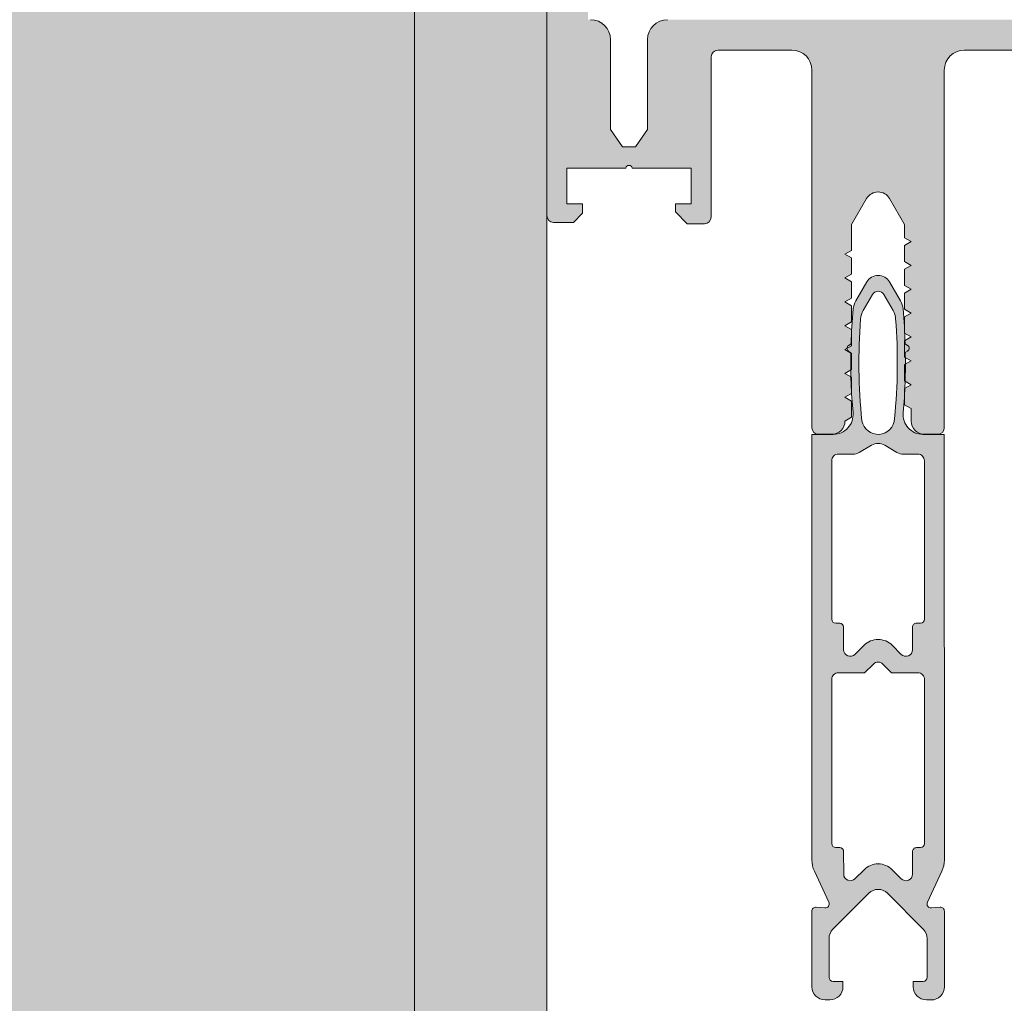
# Model space of a CAD drawing. Header units: millimetres. Extents: x -440702 to -371925, y -30726 to 14201.
# Tile 3 of 256: x -435715 to -435640, y -20059 to -19985. Entities that reach past the tile are written whole.
import ezdxf

# ---------------------------------------------------------------- set-up
doc = ezdxf.new("R2010")
doc.units = ezdxf.units.MM
doc.header["$MEASUREMENT"] = 0
for name, color, linetype, lineweight in [('New_A-13-UKS_Pen_No__250', 7, 'Continuous', 13), ('New_A-13-UKS_Pen_No__7', 7, 'Continuous', 15), ('New_A-WALL.IFC Model_Pen_No__1', 7, 'Continuous', 13), ('New_C-TOPO.IFC Model_Pen_No__1', 7, 'Continuous', 13), ('New_SEINAD_Pen_No__7', 7, 'Continuous', 15)]:
    doc.layers.add(name, color=color, linetype=linetype, lineweight=lineweight)
doc.layers.add('New_A-WALL.IFC Model', color=7, linetype='Continuous')
doc.layers.add('New_C-TOPO.IFC Model', color=7, linetype='Continuous')
doc.layers.add('New_A-WALL.IFC Model_Pen_No__160', color=7, linetype='Continuous', lineweight=0, true_color=0xe8e8e8)

# ---------------------------------------------------------------- blocks, each defined once
blk = doc.blocks.new('Morph_2_1')
at = {"layer": 'New_C-TOPO.IFC Model_Pen_No__1', "color": 7, "linetype": 'Continuous', "lineweight": 13, "flags": 128}
blk.add_lwpolyline([(-435674.845, -20135.905), (-435674.845, -19885.905)], dxfattribs=at)
blk = doc.blocks.new('Wall_48_1', base_point=(-435869.845, -18657.584))
at = {"layer": 'New_A-WALL.IFC Model_Pen_No__160', "linetype": 'Continuous', "lineweight": 0, "true_color": 0x747474}
for points in [[(-436054.845, -18887.584), (-436054.845, -20135.905), (-435684.845, -20135.905), (-435684.845, -18887.584)], [(-435684.845, -18887.584), (-435684.845, -20135.905), (-435674.845, -20135.905), (-435674.845, -18887.584)]]:
    blk.add_hatch(color=8, dxfattribs=at).paths.add_polyline_path(points)
at = {"layer": 'New_A-WALL.IFC Model_Pen_No__1', "color": 7, "linetype": 'Continuous', "lineweight": 13}
blk.add_line((-435684.845, -18887.584), (-435684.845, -20135.905), dxfattribs=at)
at = {"layer": 'New_A-WALL.IFC Model_Pen_No__1', "color": 7, "linetype": 'Continuous', "lineweight": 13, "flags": 128}
blk.add_lwpolyline([(-435674.845, -20135.905), (-435674.845, -18887.584)], dxfattribs=at)

msp = doc.modelspace()

# ---------------------------------------------------------------- hatches: boundary and pattern name
at = {"layer": 'New_A-13-UKS_Pen_No__250', "linetype": 'Continuous', "lineweight": 13}
h = msp.add_hatch(color=7, dxfattribs=at)
h.paths.add_polyline_path([(-435674.822, -19826.145), (-435674.845, -19826.405), (-435674.845, -19999.405), (-435674.837, -19999.492), (-435674.815, -19999.576), (-435674.778, -19999.655), (-435674.728, -19999.727), (-435674.666, -19999.788), (-435674.595, -19999.838), (-435674.516, -19999.875), (-435674.432, -19999.898), (-435674.345, -19999.905), (-435672.845, -19999.905), (-435672.145, -19999.205), (-435672.145, -19998.505), (-435673.345, -19998.505), (-435673.345, -19995.805), (-435668.89, -19995.805), (-435668.885, -19995.784), (-435668.878, -19995.764), (-435668.869, -19995.745), (-435668.859, -19995.726), (-435668.847, -19995.708), (-435668.834, -19995.691), (-435668.819, -19995.676), (-435668.803, -19995.662), (-435668.786, -19995.649), (-435668.768, -19995.637), (-435668.749, -19995.628), (-435668.729, -19995.62), (-435668.709, -19995.613), (-435668.688, -19995.609), (-435668.666, -19995.606), (-435668.645, -19995.605), (-435668.624, -19995.606), (-435668.602, -19995.609), (-435668.582, -19995.613), (-435668.561, -19995.62), (-435668.541, -19995.628), (-435668.522, -19995.637), (-435668.504, -19995.649), (-435668.487, -19995.662), (-435668.471, -19995.676), (-435668.456, -19995.691), (-435668.443, -19995.708), (-435668.431, -19995.726), (-435668.421, -19995.745), (-435668.412, -19995.764), (-435668.405, -19995.784), (-435668.4, -19995.805), (-435663.945, -19995.805), (-435663.945, -19998.505), (-435665.145, -19998.505), (-435665.145, -19999.105), (-435664.245, -20000.005), (-435662.945, -20000.005), (-435662.867, -19999.999), (-435662.791, -19999.981), (-435662.718, -19999.951), (-435662.651, -19999.91), (-435662.591, -19999.859), (-435662.541, -19999.799), (-435662.5, -19999.732), (-435662.47, -19999.66), (-435662.451, -19999.583), (-435662.445, -19999.505), (-435662.445, -19987.405), (-435662.444, -19987.381), (-435662.443, -19987.356), (-435662.44, -19987.332), (-435662.435, -19987.308), (-435662.43, -19987.284), (-435662.424, -19987.26), (-435662.416, -19987.237), (-435662.407, -19987.214), (-435662.397, -19987.191), (-435662.386, -19987.17), (-435662.374, -19987.148), (-435662.361, -19987.127), (-435662.347, -19987.107), (-435662.332, -19987.088), (-435662.316, -19987.069), (-435662.299, -19987.052), (-435662.281, -19987.035), (-435662.262, -19987.019), (-435662.243, -19987.004), (-435662.223, -19986.99), (-435662.202, -19986.976), (-435662.181, -19986.964), (-435662.159, -19986.953), (-435662.136, -19986.943), (-435662.113, -19986.934), (-435662.09, -19986.927), (-435662.067, -19986.92), (-435662.043, -19986.915), (-435662.018, -19986.911), (-435661.994, -19986.908), (-435661.97, -19986.906), (-435661.945, -19986.905), (-435656.345, -19986.905), (-435656.271, -19986.907), (-435656.198, -19986.912), (-435656.125, -19986.921), (-435656.052, -19986.934), (-435655.981, -19986.95), (-435655.91, -19986.97), (-435655.84, -19986.993), (-435655.771, -19987.019), (-435655.704, -19987.049), (-435655.638, -19987.082), (-435655.574, -19987.119), (-435655.512, -19987.158), (-435655.451, -19987.2), (-435655.393, -19987.246), (-435655.338, -19987.294), (-435655.284, -19987.345), (-435655.234, -19987.398), (-435655.186, -19987.454), (-435655.14, -19987.512), (-435655.098, -19987.572), (-435655.058, -19987.634), (-435655.022, -19987.698), (-435654.989, -19987.764), (-435654.959, -19987.831), (-435654.933, -19987.9), (-435654.91, -19987.97), (-435654.89, -19988.041), (-435654.874, -19988.113), (-435654.861, -19988.185), (-435654.852, -19988.258), (-435654.847, -19988.332), (-435654.845, -19988.405), (-435654.845, -20015.405), (-435654.839, -20015.483), (-435654.821, -20015.56), (-435654.791, -20015.632), (-435654.75, -20015.699), (-435654.699, -20015.759), (-435654.639, -20015.81), (-435654.572, -20015.851), (-435654.5, -20015.881), (-435654.423, -20015.899), (-435654.345, -20015.905), (-435653.345, -20015.905), (-435653.189, -20015.893), (-435653.036, -20015.856), (-435652.891, -20015.796), (-435652.757, -20015.714), (-435652.638, -20015.612), (-435652.536, -20015.493), (-435652.454, -20015.359), (-435652.394, -20015.214), (-435652.357, -20015.062), (-435652.345, -20014.905), (-435651.845, -20014.617), (-435651.845, -20013.394), (-435652.345, -20013.105), (-435651.845, -20012.817), (-435651.845, -20011.594), (-435652.345, -20011.305), (-435651.845, -20011.017), (-435651.845, -20009.794), (-435652.345, -20009.505), (-435651.845, -20009.217), (-435651.845, -20007.994), (-435652.345, -20007.705), (-435651.845, -20007.417), (-435651.845, -20006.194), (-435652.345, -20005.905), (-435651.845, -20005.617), (-435651.845, -20004.394), (-435652.345, -20004.105), (-435651.845, -20003.817), (-435651.845, -20002.594), (-435652.345, -20002.305), (-435651.845, -20002.017), (-435651.845, -20000.069), (-435650.711, -19998.105), (-435650.677, -19998.05), (-435650.638, -19997.996), (-435650.597, -19997.946), (-435650.552, -19997.898), (-435650.504, -19997.853), (-435650.454, -19997.812), (-435650.401, -19997.774), (-435650.345, -19997.739), (-435650.287, -19997.708), (-435650.228, -19997.681), (-435650.166, -19997.658), (-435650.104, -19997.639), (-435650.04, -19997.624), (-435649.976, -19997.614), (-435649.91, -19997.607), (-435649.845, -19997.605), (-435649.78, -19997.607), (-435649.715, -19997.614), (-435649.65, -19997.624), (-435649.586, -19997.639), (-435649.524, -19997.658), (-435649.462, -19997.681), (-435649.403, -19997.708), (-435649.345, -19997.739), (-435649.289, -19997.774), (-435649.236, -19997.812), (-435649.186, -19997.853), (-435649.138, -19997.898), (-435649.093, -19997.946), (-435649.052, -19997.996), (-435649.014, -19998.05), (-435648.979, -19998.105), (-435647.845, -20000.069), (-435647.845, -20001.069), (-435647.345, -20001.358), (-435647.845, -20001.647), (-435647.845, -20002.869), (-435647.345, -20003.158), (-435647.845, -20003.447), (-435647.845, -20004.669), (-435647.345, -20004.958), (-435647.845, -20005.247), (-435647.845, -20006.469), (-435647.345, -20006.758), (-435647.845, -20007.047), (-435647.845, -20008.269), (-435647.345, -20008.558), (-435647.845, -20008.847), (-435647.845, -20010.069), (-435647.345, -20010.358), (-435647.845, -20010.647), (-435647.845, -20011.869), (-435647.345, -20012.158), (-435647.845, -20012.447), (-435647.845, -20013.669), (-435647.345, -20013.958), (-435647.345, -20014.905), (-435647.33, -20015.079), (-435647.285, -20015.247), (-435647.211, -20015.405), (-435647.111, -20015.548), (-435646.988, -20015.671), (-435646.845, -20015.771), (-435646.687, -20015.845), (-435646.519, -20015.89), (-435646.345, -20015.905), (-435645.345, -20015.905), (-435645.267, -20015.899), (-435645.191, -20015.881), (-435645.118, -20015.851), (-435645.051, -20015.81), (-435644.991, -20015.759), (-435644.941, -20015.699), (-435644.9, -20015.632), (-435644.87, -20015.56), (-435644.851, -20015.483), (-435644.845, -20015.405), (-435644.845, -19988.405), (-435644.843, -19988.332), (-435644.838, -19988.258), (-435644.829, -19988.185), (-435644.816, -19988.113), (-435644.8, -19988.041), (-435644.78, -19987.97), (-435644.757, -19987.9), (-435644.731, -19987.831), (-435644.701, -19987.764), (-435644.668, -19987.698), (-435644.632, -19987.634), (-435644.592, -19987.572), (-435644.55, -19987.512), (-435644.505, -19987.454), (-435644.456, -19987.398), (-435644.406, -19987.345), (-435644.352, -19987.294), (-435644.297, -19987.246), (-435644.239, -19987.2), (-435644.178, -19987.158), (-435644.116, -19987.119), (-435644.052, -19987.082), (-435643.986, -19987.049), (-435643.919, -19987.019), (-435643.85, -19986.993), (-435643.78, -19986.97), (-435643.71, -19986.95), (-435643.638, -19986.934), (-435643.565, -19986.921), (-435643.492, -19986.912), (-435643.419, -19986.907), (-435643.345, -19986.905), (-435637.745, -19986.905), (-435637.72, -19986.906), (-435637.696, -19986.908), (-435637.672, -19986.911), (-435637.647, -19986.915), (-435637.624, -19986.92), (-435637.6, -19986.927), (-435637.577, -19986.934), (-435637.554, -19986.943), (-435637.531, -19986.953), (-435637.509, -19986.964), (-435637.488, -19986.976), (-435637.467, -19986.99), (-435637.447, -19987.004), (-435637.428, -19987.019), (-435637.409, -19987.035), (-435637.391, -19987.052), (-435637.375, -19987.069), (-435637.359, -19987.088), (-435637.343, -19987.107), (-435637.329, -19987.127), (-435637.316, -19987.148), (-435637.304, -19987.17), (-435637.293, -19987.191), (-435637.283, -19987.214), (-435637.274, -19987.237), (-435637.267, -19987.26), (-435637.26, -19987.284), (-435637.255, -19987.308), (-435637.25, -19987.332), (-435637.247, -19987.356), (-435637.246, -19987.381), (-435637.245, -19987.405), (-435637.245, -19999.505), (-435637.237, -19999.592), (-435637.215, -19999.676), (-435637.178, -19999.755), (-435637.128, -19999.827), (-435637.066, -19999.888), (-435636.995, -19999.938), (-435636.916, -19999.975), (-435636.832, -19999.998), (-435636.745, -20000.005), (-435635.445, -20000.005), (-435634.545, -19999.105), (-435634.545, -19998.505), (-435635.745, -19998.505), (-435635.745, -19995.805), (-435631.29, -19995.805), (-435631.285, -19995.784), (-435631.278, -19995.764), (-435631.269, -19995.745), (-435631.259, -19995.726), (-435631.247, -19995.708), (-435631.234, -19995.691), (-435631.219, -19995.676), (-435631.203, -19995.662), (-435631.186, -19995.649), (-435631.168, -19995.637), (-435631.149, -19995.628), (-435631.129, -19995.62), (-435631.109, -19995.613), (-435631.088, -19995.609), (-435631.066, -19995.606), (-435631.045, -19995.605), (-435631.024, -19995.606), (-435631.002, -19995.609), (-435630.982, -19995.613), (-435630.961, -19995.62), (-435630.941, -19995.628), (-435630.922, -19995.637), (-435630.904, -19995.649), (-435630.887, -19995.662), (-435630.871, -19995.676), (-435630.856, -19995.691), (-435630.843, -19995.708), (-435630.831, -19995.726), (-435630.821, -19995.745), (-435630.812, -19995.764), (-435630.805, -19995.784), (-435630.8, -19995.805), (-435626.345, -19995.805), (-435626.345, -19998.505), (-435627.545, -19998.505), (-435627.545, -19999.205), (-435626.845, -19999.905), (-435625.345, -19999.905), (-435625.258, -19999.898), (-435625.174, -19999.875), (-435625.095, -19999.838), (-435625.024, -19999.788), (-435624.962, -19999.727), (-435624.912, -19999.655), (-435624.875, -19999.576), (-435624.853, -19999.492), (-435624.845, -19999.405), (-435624.845, -19826.405), (-435624.864, -19826.171), (-435624.918, -19825.942), (-435625.009, -19825.724), (-435625.132, -19825.524), (-435625.284, -19825.345), (-435625.463, -19825.192), (-435625.664, -19825.069), (-435625.882, -19824.979), (-435626.11, -19824.924), (-435626.345, -19824.905), (-435673.345, -19824.905), (-435673.606, -19824.928), (-435673.858, -19824.996), (-435674.095, -19825.106), (-435674.309, -19825.256), (-435674.494, -19825.441), (-435674.644, -19825.655), (-435674.755, -19825.892)])
h.paths.add_polyline_path([(-435671.545, -19984.605), (-435671.745, -19984.605), (-435671.745, -19830.405), (-435627.945, -19830.405), (-435627.945, -19984.605), (-435628.145, -19984.605), (-435628.38, -19984.624), (-435628.609, -19984.679), (-435628.826, -19984.769), (-435629.027, -19984.892), (-435629.206, -19985.045), (-435629.359, -19985.224), (-435629.482, -19985.424), (-435629.572, -19985.642), (-435629.627, -19985.871), (-435629.645, -19986.105), (-435629.645, -19992.905), (-435630.555, -19994.205), (-435631.535, -19994.205), (-435632.445, -19992.905), (-435632.445, -19986.105), (-435632.464, -19985.871), (-435632.518, -19985.642), (-435632.609, -19985.424), (-435632.732, -19985.224), (-435632.884, -19985.045), (-435633.063, -19984.892), (-435633.264, -19984.769), (-435633.482, -19984.679), (-435633.71, -19984.624), (-435633.945, -19984.605), (-435665.745, -19984.605), (-435666.006, -19984.628), (-435666.258, -19984.696), (-435666.495, -19984.806), (-435666.709, -19984.956), (-435666.894, -19985.141), (-435667.044, -19985.355), (-435667.155, -19985.592), (-435667.222, -19985.845), (-435667.245, -19986.105), (-435667.245, -19992.905), (-435668.155, -19994.205), (-435669.135, -19994.205), (-435670.045, -19992.905), (-435670.045, -19986.105), (-435670.064, -19985.871), (-435670.118, -19985.642), (-435670.209, -19985.424), (-435670.332, -19985.224), (-435670.484, -19985.045), (-435670.663, -19984.892), (-435670.864, -19984.769), (-435671.082, -19984.679), (-435671.31, -19984.624)], flags=0)
h = msp.add_hatch(color=7, dxfattribs=at)
h.paths.add_polyline_path([(-435654.844, -20051.902), (-435654.846, -20057.603, 0.412836), (-435653.845, -20058.603), (-435653.496, -20058.603, 0.414214), (-435652.496, -20057.603), (-435652.496, -20057.203), (-435653.245, -20057.203), (-435653.26, -20057.202), (-435653.274, -20057.201), (-435653.289, -20057.199), (-435653.304, -20057.197), (-435653.318, -20057.194), (-435653.332, -20057.19), (-435653.346, -20057.185), (-435653.36, -20057.18), (-435653.373, -20057.174), (-435653.386, -20057.167), (-435653.399, -20057.16), (-435653.412, -20057.152), (-435653.424, -20057.144), (-435653.435, -20057.135), (-435653.446, -20057.125), (-435653.457, -20057.115), (-435653.467, -20057.104), (-435653.477, -20057.093), (-435653.486, -20057.081), (-435653.494, -20057.069), (-435653.502, -20057.057), (-435653.51, -20057.044), (-435653.516, -20057.031), (-435653.522, -20057.017), (-435653.527, -20057.004), (-435653.532, -20056.99), (-435653.536, -20056.976), (-435653.539, -20056.961), (-435653.542, -20056.947), (-435653.544, -20056.932), (-435653.545, -20056.917), (-435653.545, -20056.903), (-435653.545, -20053.935), (-435653.542, -20053.886), (-435653.537, -20053.837), (-435653.53, -20053.789), (-435653.521, -20053.741), (-435653.509, -20053.693), (-435653.502, -20053.67), (-435653.495, -20053.646), (-435653.487, -20053.623), (-435653.478, -20053.6), (-435653.469, -20053.577), (-435653.459, -20053.555), (-435653.449, -20053.532), (-435653.438, -20053.51), (-435653.427, -20053.488), (-435653.415, -20053.467), (-435653.403, -20053.446), (-435653.39, -20053.425), (-435653.376, -20053.404), (-435653.363, -20053.384), (-435653.348, -20053.364), (-435653.333, -20053.345), (-435653.318, -20053.325), (-435653.302, -20053.307), (-435653.286, -20053.288), (-435653.269, -20053.27), (-435653.252, -20053.253), (-435650.55, -20050.551), (-435650.515, -20050.517), (-435650.478, -20050.485), (-435650.439, -20050.455), (-435650.399, -20050.427), (-435650.358, -20050.4), (-435650.315, -20050.376), (-435650.271, -20050.354), (-435650.226, -20050.334), (-435650.18, -20050.317), (-435650.134, -20050.301), (-435650.086, -20050.288), (-435650.038, -20050.277), (-435649.99, -20050.269), (-435649.941, -20050.263), (-435649.892, -20050.259), (-435649.843, -20050.258), (-435649.794, -20050.259), (-435649.745, -20050.263), (-435649.697, -20050.269), (-435649.648, -20050.277), (-435649.6, -20050.288), (-435649.553, -20050.301), (-435649.506, -20050.317), (-435649.461, -20050.334), (-435649.416, -20050.354), (-435649.372, -20050.376), (-435649.329, -20050.4), (-435649.288, -20050.427), (-435649.248, -20050.455), (-435649.209, -20050.485), (-435649.172, -20050.517), (-435649.136, -20050.551), (-435646.436, -20053.251), (-435646.419, -20053.269), (-435646.402, -20053.287), (-435646.386, -20053.305), (-435646.37, -20053.324), (-435646.355, -20053.343), (-435646.34, -20053.363), (-435646.325, -20053.383), (-435646.312, -20053.403), (-435646.298, -20053.424), (-435646.285, -20053.444), (-435646.273, -20053.466), (-435646.261, -20053.487), (-435646.25, -20053.509), (-435646.239, -20053.531), (-435646.229, -20053.553), (-435646.219, -20053.576), (-435646.21, -20053.599), (-435646.201, -20053.622), (-435646.193, -20053.645), (-435646.186, -20053.668), (-435646.179, -20053.692), (-435646.167, -20053.739), (-435646.158, -20053.788), (-435646.151, -20053.836), (-435646.146, -20053.885), (-435646.143, -20053.934), (-435646.143, -20056.903), (-435646.143, -20056.917), (-435646.144, -20056.932), (-435646.146, -20056.947), (-435646.149, -20056.961), (-435646.152, -20056.976), (-435646.156, -20056.99), (-435646.161, -20057.004), (-435646.166, -20057.017), (-435646.172, -20057.031), (-435646.178, -20057.044), (-435646.186, -20057.057), (-435646.194, -20057.069), (-435646.202, -20057.081), (-435646.211, -20057.093), (-435646.221, -20057.104), (-435646.231, -20057.115), (-435646.242, -20057.125), (-435646.253, -20057.135), (-435646.264, -20057.144), (-435646.276, -20057.152), (-435646.289, -20057.16), (-435646.302, -20057.167), (-435646.315, -20057.174), (-435646.328, -20057.18), (-435646.342, -20057.185), (-435646.356, -20057.19), (-435646.37, -20057.194), (-435646.384, -20057.197), (-435646.399, -20057.199), (-435646.414, -20057.201), (-435646.428, -20057.202), (-435646.443, -20057.203), (-435647.193, -20057.203), (-435647.193, -20057.603, 0.414214), (-435646.193, -20058.603), (-435645.843, -20058.603, 0.414241), (-435644.843, -20057.603), (-435644.842, -20051.902, 0.439898), (-435645.168, -20051.603), (-435645.824, -20051.66), (-435645.844, -20051.662), (-435645.864, -20051.661), (-435645.883, -20051.66), (-435645.903, -20051.657), (-435645.922, -20051.653), (-435645.941, -20051.648), (-435645.959, -20051.641), (-435645.977, -20051.633), (-435645.995, -20051.625), (-435646.012, -20051.615), (-435646.028, -20051.604), (-435646.043, -20051.591), (-435646.058, -20051.578), (-435646.072, -20051.564), (-435646.084, -20051.549), (-435646.096, -20051.534), (-435646.107, -20051.517), (-435646.117, -20051.5), (-435646.125, -20051.482), (-435646.132, -20051.464), (-435646.139, -20051.446), (-435646.143, -20051.427), (-435646.147, -20051.407), (-435646.149, -20051.388), (-435646.15, -20051.368), (-435646.15, -20051.349), (-435646.149, -20051.329), (-435646.146, -20051.31), (-435646.142, -20051.29), (-435646.137, -20051.271), (-435646.13, -20051.253), (-435646.122, -20051.235), (-435645.03, -20048.89, 0.109418), (-435644.843, -20048.046), (-435644.845, -20015.91), (-435646.457, -20015.91), (-435646.535, -20015.908), (-435646.613, -20015.902), (-435646.69, -20015.892), (-435646.767, -20015.878), (-435646.843, -20015.86), (-435646.918, -20015.838), (-435646.991, -20015.812), (-435647.063, -20015.782), (-435647.134, -20015.749), (-435647.203, -20015.712), (-435647.269, -20015.671), (-435647.334, -20015.627), (-435647.396, -20015.58), (-435647.455, -20015.529), (-435647.512, -20015.476), (-435647.566, -20015.42), (-435647.617, -20015.361), (-435647.665, -20015.299), (-435647.71, -20015.235), (-435647.751, -20015.169), (-435647.789, -20015.1), (-435647.823, -20015.03), (-435647.853, -20014.958), (-435647.88, -20014.885), (-435647.902, -20014.81), (-435647.921, -20014.735), (-435647.936, -20014.658), (-435647.947, -20014.581), (-435647.954, -20014.503), (-435647.957, -20014.425), (-435647.955, -20014.347), (-435647.95, -20014.269, 0.030024), (-435647.795, -20009.729), (-435647.618, -20009.627, 0.577482), (-435647.618, -20009.194), (-435647.806, -20009.085, 0.017215), (-435647.962, -20006.442, 0.108005), (-435648.156, -20005.832), (-435648.98, -20004.404, 0.572725), (-435650.706, -20004.404), (-435651.53, -20005.832, 0.108004), (-435651.724, -20006.442, 0.017215), (-435651.88, -20009.085), (-435652.068, -20009.194, 0.577482), (-435652.068, -20009.627), (-435651.891, -20009.729, 0.030024), (-435651.736, -20014.269), (-435651.731, -20014.347), (-435651.729, -20014.425), (-435651.732, -20014.503), (-435651.739, -20014.581), (-435651.75, -20014.658), (-435651.765, -20014.735), (-435651.784, -20014.81), (-435651.806, -20014.885), (-435651.833, -20014.958), (-435651.863, -20015.03), (-435651.898, -20015.1), (-435651.935, -20015.169), (-435651.976, -20015.235), (-435652.021, -20015.299), (-435652.069, -20015.361), (-435652.12, -20015.42), (-435652.174, -20015.476), (-435652.231, -20015.529), (-435652.29, -20015.58), (-435652.352, -20015.627), (-435652.417, -20015.671), (-435652.484, -20015.712), (-435652.552, -20015.749), (-435652.623, -20015.782), (-435652.695, -20015.812), (-435652.769, -20015.838), (-435652.844, -20015.86), (-435652.919, -20015.878), (-435652.996, -20015.892), (-435653.074, -20015.902), (-435653.151, -20015.908), (-435653.229, -20015.91), (-435654.844, -20015.91), (-435654.844, -20048.046, 0.109521), (-435654.657, -20048.891), (-435653.564, -20051.235), (-435653.556, -20051.253), (-435653.55, -20051.271), (-435653.545, -20051.29), (-435653.541, -20051.309), (-435653.538, -20051.329), (-435653.536, -20051.349), (-435653.536, -20051.368), (-435653.537, -20051.388), (-435653.539, -20051.407), (-435653.543, -20051.427), (-435653.548, -20051.446), (-435653.554, -20051.464), (-435653.561, -20051.482), (-435653.57, -20051.5), (-435653.58, -20051.517), (-435653.59, -20051.534), (-435653.602, -20051.549), (-435653.615, -20051.564), (-435653.629, -20051.578), (-435653.643, -20051.591), (-435653.659, -20051.604), (-435653.675, -20051.615), (-435653.692, -20051.625), (-435653.709, -20051.633), (-435653.727, -20051.641), (-435653.746, -20051.648), (-435653.765, -20051.653), (-435653.784, -20051.657), (-435653.803, -20051.66), (-435653.823, -20051.661), (-435653.843, -20051.662), (-435653.862, -20051.66), (-435654.518, -20051.603, 0.440074)])
h.paths.add_polyline_path([(-435653.346, -20017.902), (-435653.345, -20017.878), (-435653.343, -20017.853), (-435653.34, -20017.829), (-435653.336, -20017.805), (-435653.331, -20017.781), (-435653.324, -20017.757), (-435653.316, -20017.734), (-435653.308, -20017.711), (-435653.298, -20017.689), (-435653.287, -20017.667), (-435653.275, -20017.645), (-435653.261, -20017.624), (-435653.247, -20017.604), (-435653.232, -20017.585), (-435653.216, -20017.566), (-435653.199, -20017.549), (-435653.181, -20017.532), (-435653.163, -20017.516), (-435653.144, -20017.501), (-435653.123, -20017.487), (-435653.103, -20017.473), (-435653.081, -20017.461), (-435653.059, -20017.45), (-435653.037, -20017.44), (-435653.014, -20017.431), (-435652.991, -20017.424), (-435652.967, -20017.417), (-435652.943, -20017.412), (-435652.919, -20017.408), (-435652.895, -20017.405), (-435652.87, -20017.403), (-435652.846, -20017.402), (-435651.768, -20017.402, 0.131647), (-435651.268, -20017.268), (-435650.345, -20016.736), (-435650.317, -20016.72), (-435650.288, -20016.705), (-435650.258, -20016.691), (-435650.228, -20016.678), (-435650.198, -20016.666), (-435650.167, -20016.655), (-435650.136, -20016.645), (-435650.104, -20016.636), (-435650.072, -20016.628), (-435650.041, -20016.621), (-435650.008, -20016.616), (-435649.976, -20016.611), (-435649.944, -20016.607), (-435649.911, -20016.604), (-435649.878, -20016.603), (-435649.846, -20016.602), (-435649.813, -20016.603), (-435649.78, -20016.604), (-435649.748, -20016.607), (-435649.715, -20016.611), (-435649.683, -20016.616), (-435649.651, -20016.621), (-435649.619, -20016.628), (-435649.587, -20016.636), (-435649.556, -20016.645), (-435649.524, -20016.655), (-435649.494, -20016.666), (-435649.463, -20016.678), (-435649.433, -20016.691), (-435649.404, -20016.705), (-435649.374, -20016.72), (-435649.346, -20016.736), (-435648.424, -20017.268, 0.131655), (-435647.924, -20017.402), (-435646.846, -20017.402), (-435646.821, -20017.403), (-435646.797, -20017.405), (-435646.772, -20017.408), (-435646.748, -20017.412), (-435646.724, -20017.417), (-435646.701, -20017.424), (-435646.677, -20017.432), (-435646.654, -20017.44), (-435646.632, -20017.45), (-435646.61, -20017.461), (-435646.589, -20017.473), (-435646.568, -20017.487), (-435646.548, -20017.501), (-435646.528, -20017.516), (-435646.51, -20017.532), (-435646.492, -20017.549), (-435646.475, -20017.567), (-435646.459, -20017.585), (-435646.444, -20017.604), (-435646.43, -20017.625), (-435646.417, -20017.645), (-435646.405, -20017.667), (-435646.394, -20017.689), (-435646.384, -20017.711), (-435646.375, -20017.734), (-435646.367, -20017.757), (-435646.361, -20017.781), (-435646.355, -20017.805), (-435646.351, -20017.829), (-435646.348, -20017.853), (-435646.346, -20017.878), (-435646.346, -20017.902), (-435646.346, -20029.865), (-435646.346, -20029.879), (-435646.347, -20029.894), (-435646.349, -20029.909), (-435646.351, -20029.923), (-435646.355, -20029.938), (-435646.359, -20029.952), (-435646.363, -20029.966), (-435646.369, -20029.98), (-435646.375, -20029.993), (-435646.381, -20030.006), (-435646.388, -20030.019), (-435646.396, -20030.031), (-435646.405, -20030.043), (-435646.414, -20030.055), (-435646.423, -20030.066), (-435646.434, -20030.077), (-435646.444, -20030.087), (-435646.455, -20030.097), (-435646.467, -20030.106), (-435646.479, -20030.114), (-435646.491, -20030.122), (-435646.504, -20030.129), (-435646.517, -20030.136), (-435646.531, -20030.142), (-435646.545, -20030.147), (-435646.559, -20030.152), (-435646.573, -20030.156), (-435646.587, -20030.159), (-435646.602, -20030.161), (-435646.616, -20030.163), (-435646.631, -20030.164), (-435646.646, -20030.165), (-435646.945, -20030.165, 0.414256), (-435647.245, -20030.465), (-435647.245, -20032.165), (-435647.246, -20032.202), (-435647.25, -20032.238), (-435647.257, -20032.274), (-435647.266, -20032.31), (-435647.278, -20032.345), (-435647.293, -20032.378), (-435647.31, -20032.411), (-435647.329, -20032.443), (-435647.35, -20032.472), (-435647.374, -20032.501), (-435647.4, -20032.527), (-435647.427, -20032.551), (-435647.457, -20032.574), (-435647.487, -20032.594), (-435647.52, -20032.611), (-435647.553, -20032.627), (-435647.588, -20032.639), (-435647.623, -20032.65), (-435647.659, -20032.657), (-435647.696, -20032.662), (-435647.732, -20032.665), (-435647.769, -20032.664), (-435647.806, -20032.661), (-435647.842, -20032.655), (-435647.878, -20032.647), (-435647.913, -20032.636), (-435647.947, -20032.622), (-435647.98, -20032.606), (-435648.012, -20032.587), (-435648.042, -20032.566), (-435648.071, -20032.543), (-435648.098, -20032.518), (-435648.784, -20031.833, 0.414495), (-435650.905, -20031.833), (-435651.591, -20032.518), (-435651.618, -20032.543), (-435651.647, -20032.566), (-435651.677, -20032.587), (-435651.709, -20032.606), (-435651.742, -20032.622), (-435651.776, -20032.635), (-435651.811, -20032.647), (-435651.847, -20032.655), (-435651.883, -20032.661), (-435651.92, -20032.664), (-435651.957, -20032.665), (-435651.993, -20032.662), (-435652.03, -20032.657), (-435652.066, -20032.65), (-435652.101, -20032.639), (-435652.136, -20032.627), (-435652.169, -20032.611), (-435652.202, -20032.594), (-435652.232, -20032.574), (-435652.262, -20032.551), (-435652.289, -20032.527), (-435652.315, -20032.5), (-435652.339, -20032.472), (-435652.36, -20032.443), (-435652.38, -20032.411), (-435652.396, -20032.378), (-435652.411, -20032.345), (-435652.423, -20032.31), (-435652.432, -20032.274), (-435652.439, -20032.238), (-435652.443, -20032.202), (-435652.445, -20032.165), (-435652.445, -20030.465, 0.414171), (-435652.745, -20030.165), (-435653.046, -20030.165), (-435653.06, -20030.164), (-435653.075, -20030.163), (-435653.09, -20030.161), (-435653.104, -20030.159), (-435653.118, -20030.156), (-435653.133, -20030.152), (-435653.147, -20030.147), (-435653.16, -20030.142), (-435653.174, -20030.136), (-435653.187, -20030.129), (-435653.2, -20030.122), (-435653.212, -20030.114), (-435653.224, -20030.106), (-435653.236, -20030.097), (-435653.247, -20030.087), (-435653.258, -20030.077), (-435653.268, -20030.066), (-435653.277, -20030.055), (-435653.287, -20030.043), (-435653.295, -20030.031), (-435653.303, -20030.019), (-435653.31, -20030.006), (-435653.317, -20029.993), (-435653.323, -20029.98), (-435653.328, -20029.966), (-435653.333, -20029.952), (-435653.337, -20029.938), (-435653.34, -20029.923), (-435653.342, -20029.909), (-435653.344, -20029.894), (-435653.345, -20029.879), (-435653.346, -20029.865)], flags=0)
h.paths.add_polyline_path([(-435653.344, -20046.82), (-435653.344, -20046.805), (-435653.344, -20034.41), (-435653.344, -20034.386), (-435653.342, -20034.361), (-435653.339, -20034.337), (-435653.335, -20034.313), (-435653.33, -20034.289), (-435653.323, -20034.265), (-435653.315, -20034.242), (-435653.306, -20034.219), (-435653.297, -20034.197), (-435653.286, -20034.175), (-435653.273, -20034.153), (-435653.26, -20034.133), (-435653.246, -20034.113), (-435653.231, -20034.093), (-435653.215, -20034.075), (-435653.198, -20034.057), (-435653.18, -20034.04), (-435653.162, -20034.024), (-435653.142, -20034.009), (-435653.122, -20033.995), (-435653.102, -20033.982), (-435653.08, -20033.969), (-435653.058, -20033.958), (-435653.036, -20033.948), (-435653.013, -20033.94), (-435652.99, -20033.932), (-435652.966, -20033.925), (-435652.942, -20033.92), (-435652.918, -20033.916), (-435652.893, -20033.913), (-435652.869, -20033.911), (-435652.844, -20033.91), (-435650.86, -20033.91), (-435650.198, -20033.249), (-435650.18, -20033.232), (-435650.162, -20033.216), (-435650.142, -20033.201), (-435650.122, -20033.187), (-435650.102, -20033.174), (-435650.08, -20033.161), (-435650.058, -20033.15), (-435650.036, -20033.14), (-435650.013, -20033.132), (-435649.99, -20033.124), (-435649.966, -20033.117), (-435649.942, -20033.112), (-435649.918, -20033.108), (-435649.894, -20033.105), (-435649.869, -20033.103), (-435649.844, -20033.102), (-435649.82, -20033.103), (-435649.795, -20033.105), (-435649.771, -20033.108), (-435649.747, -20033.112), (-435649.723, -20033.117), (-435649.699, -20033.124), (-435649.676, -20033.132), (-435649.653, -20033.14), (-435649.631, -20033.15), (-435649.609, -20033.161), (-435649.587, -20033.174), (-435649.567, -20033.187), (-435649.547, -20033.201), (-435649.527, -20033.216), (-435649.509, -20033.232), (-435649.491, -20033.249), (-435648.829, -20033.91), (-435646.845, -20033.91), (-435646.82, -20033.911), (-435646.796, -20033.913), (-435646.771, -20033.916), (-435646.747, -20033.92), (-435646.723, -20033.925), (-435646.699, -20033.932), (-435646.676, -20033.94), (-435646.653, -20033.948), (-435646.631, -20033.958), (-435646.609, -20033.969), (-435646.587, -20033.982), (-435646.567, -20033.995), (-435646.547, -20034.009), (-435646.527, -20034.024), (-435646.509, -20034.04), (-435646.491, -20034.057), (-435646.474, -20034.075), (-435646.458, -20034.093), (-435646.443, -20034.113), (-435646.429, -20034.133), (-435646.416, -20034.153), (-435646.404, -20034.175), (-435646.393, -20034.197), (-435646.383, -20034.219), (-435646.374, -20034.242), (-435646.366, -20034.265), (-435646.36, -20034.289), (-435646.354, -20034.313), (-435646.35, -20034.337), (-435646.347, -20034.361), (-435646.345, -20034.386), (-435646.345, -20034.41), (-435646.345, -20046.805), (-435646.345, -20046.82), (-435646.346, -20046.835), (-435646.348, -20046.849), (-435646.35, -20046.864), (-435646.354, -20046.878), (-435646.358, -20046.892), (-435646.362, -20046.906), (-435646.367, -20046.92), (-435646.373, -20046.934), (-435646.38, -20046.947), (-435646.387, -20046.959), (-435646.395, -20046.972), (-435646.404, -20046.984), (-435646.413, -20046.996), (-435646.422, -20047.007), (-435646.432, -20047.017), (-435646.443, -20047.028), (-435646.454, -20047.037), (-435646.466, -20047.046), (-435646.478, -20047.055), (-435646.49, -20047.063), (-435646.503, -20047.07), (-435646.516, -20047.076), (-435646.53, -20047.082), (-435646.544, -20047.088), (-435646.558, -20047.092), (-435646.572, -20047.096), (-435646.586, -20047.099), (-435646.601, -20047.102), (-435646.615, -20047.104), (-435646.63, -20047.105), (-435646.645, -20047.105), (-435646.944, -20047.105, 0.414266), (-435647.244, -20047.405), (-435647.243, -20049.105), (-435647.245, -20049.142), (-435647.249, -20049.179), (-435647.256, -20049.215), (-435647.265, -20049.25), (-435647.277, -20049.285), (-435647.291, -20049.319), (-435647.308, -20049.352), (-435647.328, -20049.383), (-435647.349, -20049.413), (-435647.373, -20049.441), (-435647.399, -20049.467), (-435647.426, -20049.492), (-435647.455, -20049.514), (-435647.486, -20049.534), (-435647.519, -20049.552), (-435647.552, -20049.567), (-435647.587, -20049.58), (-435647.622, -20049.59), (-435647.658, -20049.598), (-435647.694, -20049.603), (-435647.731, -20049.605), (-435647.768, -20049.605), (-435647.805, -20049.601), (-435647.841, -20049.596), (-435647.877, -20049.587), (-435647.912, -20049.576), (-435647.946, -20049.562), (-435647.979, -20049.546), (-435648.011, -20049.528), (-435648.041, -20049.507), (-435648.07, -20049.484), (-435648.097, -20049.459), (-435648.783, -20048.773, 0.414564), (-435650.904, -20048.773), (-435651.59, -20049.459), (-435651.617, -20049.484), (-435651.645, -20049.507), (-435651.676, -20049.528), (-435651.708, -20049.546), (-435651.741, -20049.562), (-435651.775, -20049.576), (-435651.81, -20049.587), (-435651.846, -20049.596), (-435651.882, -20049.601), (-435651.919, -20049.605), (-435651.956, -20049.605), (-435651.992, -20049.603), (-435652.029, -20049.598), (-435652.065, -20049.59), (-435652.1, -20049.58), (-435652.135, -20049.567), (-435652.168, -20049.552), (-435652.2, -20049.534), (-435652.231, -20049.514), (-435652.261, -20049.492), (-435652.288, -20049.467), (-435652.314, -20049.441), (-435652.337, -20049.413), (-435652.359, -20049.383), (-435652.378, -20049.352), (-435652.395, -20049.319), (-435652.41, -20049.285), (-435652.422, -20049.25), (-435652.431, -20049.215), (-435652.438, -20049.179), (-435652.442, -20049.142), (-435652.443, -20049.105), (-435652.444, -20047.405, 0.414161), (-435652.744, -20047.105), (-435653.044, -20047.105), (-435653.059, -20047.105), (-435653.074, -20047.104), (-435653.089, -20047.102), (-435653.103, -20047.099), (-435653.117, -20047.096), (-435653.132, -20047.092), (-435653.146, -20047.088), (-435653.159, -20047.082), (-435653.173, -20047.076), (-435653.186, -20047.07), (-435653.199, -20047.063), (-435653.211, -20047.055), (-435653.223, -20047.046), (-435653.235, -20047.037), (-435653.246, -20047.028), (-435653.257, -20047.017), (-435653.267, -20047.007), (-435653.276, -20046.996), (-435653.285, -20046.984), (-435653.294, -20046.972), (-435653.302, -20046.959), (-435653.309, -20046.947), (-435653.316, -20046.934), (-435653.322, -20046.92), (-435653.327, -20046.906), (-435653.332, -20046.892), (-435653.335, -20046.878), (-435653.339, -20046.864), (-435653.341, -20046.849), (-435653.343, -20046.835)], flags=0)
h.paths.add_polyline_path([(-435651.293, -20010.564), (-435651.293, -20010.323), (-435651.291, -20010.082), (-435651.289, -20009.842), (-435651.284, -20009.601), (-435651.279, -20009.361), (-435651.272, -20009.12), (-435651.264, -20008.88), (-435651.254, -20008.639), (-435651.243, -20008.399), (-435651.231, -20008.159), (-435651.217, -20007.919), (-435651.202, -20007.678), (-435651.185, -20007.438), (-435651.168, -20007.199), (-435651.161, -20007.136), (-435651.153, -20007.074), (-435651.141, -20007.012), (-435651.127, -20006.951), (-435651.111, -20006.89), (-435651.092, -20006.83), (-435651.07, -20006.771), (-435651.055, -20006.732), (-435651.038, -20006.694), (-435651.02, -20006.656), (-435651.001, -20006.619), (-435650.981, -20006.582), (-435650.276, -20005.36), (-435650.259, -20005.332), (-435650.24, -20005.306), (-435650.219, -20005.28), (-435650.197, -20005.257), (-435650.173, -20005.234), (-435650.147, -20005.213), (-435650.121, -20005.194), (-435650.093, -20005.177), (-435650.064, -20005.162), (-435650.034, -20005.148), (-435650.004, -20005.137), (-435649.973, -20005.127), (-435649.941, -20005.12), (-435649.908, -20005.114), (-435649.876, -20005.111), (-435649.843, -20005.11), (-435649.81, -20005.111), (-435649.778, -20005.114), (-435649.746, -20005.12), (-435649.714, -20005.127), (-435649.682, -20005.137), (-435649.652, -20005.148), (-435649.622, -20005.162), (-435649.593, -20005.177), (-435649.565, -20005.194), (-435649.539, -20005.213), (-435649.513, -20005.234), (-435649.49, -20005.257), (-435649.467, -20005.28), (-435649.446, -20005.306), (-435649.427, -20005.332), (-435649.41, -20005.36), (-435648.705, -20006.582), (-435648.685, -20006.619), (-435648.666, -20006.656), (-435648.648, -20006.694), (-435648.631, -20006.732), (-435648.616, -20006.771), (-435648.601, -20006.81), (-435648.581, -20006.87), (-435648.564, -20006.93), (-435648.549, -20006.991), (-435648.537, -20007.053), (-435648.527, -20007.115), (-435648.52, -20007.178), (-435648.501, -20007.433), (-435648.485, -20007.667), (-435648.47, -20007.902), (-435648.457, -20008.137), (-435648.445, -20008.372), (-435648.434, -20008.607), (-435648.424, -20008.841), (-435648.416, -20009.076), (-435648.409, -20009.311), (-435648.403, -20009.546), (-435648.399, -20009.782), (-435648.395, -20010.017), (-435648.394, -20010.252), (-435648.393, -20010.487), (-435648.394, -20010.722), (-435648.396, -20010.957), (-435648.399, -20011.192), (-435648.404, -20011.427), (-435648.41, -20011.662), (-435648.417, -20011.897), (-435648.426, -20012.132), (-435648.436, -20012.367), (-435648.447, -20012.602), (-435648.459, -20012.837), (-435648.473, -20013.072), (-435648.488, -20013.306), (-435648.505, -20013.541), (-435648.522, -20013.775), (-435648.541, -20014.01), (-435648.562, -20014.244), (-435648.583, -20014.478), (-435648.606, -20014.712), (-435648.615, -20014.825), (-435648.634, -20014.937), (-435648.663, -20015.047), (-435648.702, -20015.154), (-435648.751, -20015.256), (-435648.809, -20015.354), (-435648.876, -20015.446), (-435648.951, -20015.531), (-435649.033, -20015.609), (-435649.122, -20015.68), (-435649.217, -20015.742), (-435649.318, -20015.794), (-435649.423, -20015.838), (-435649.532, -20015.871), (-435649.643, -20015.895), (-435649.755, -20015.908), (-435649.869, -20015.911), (-435649.982, -20015.903), (-435650.095, -20015.885), (-435650.205, -20015.857), (-435650.312, -20015.819), (-435650.415, -20015.771), (-435650.513, -20015.714), (-435650.606, -20015.649), (-435650.692, -20015.575), (-435650.771, -20015.493), (-435650.842, -20015.404), (-435650.905, -20015.31), (-435650.959, -20015.21), (-435651.003, -20015.105), (-435651.038, -20014.997), (-435651.062, -20014.886), (-435651.087, -20014.647), (-435651.11, -20014.407), (-435651.131, -20014.168), (-435651.152, -20013.928), (-435651.171, -20013.688), (-435651.188, -20013.448), (-435651.204, -20013.208), (-435651.219, -20012.968), (-435651.233, -20012.728), (-435651.245, -20012.488), (-435651.256, -20012.247), (-435651.265, -20012.007), (-435651.273, -20011.766), (-435651.28, -20011.526), (-435651.285, -20011.285), (-435651.289, -20011.045), (-435651.292, -20010.804)], flags=0)

# ---------------------------------------------------------------- linework, layer by layer
at = {"layer": 'New_A-13-UKS_Pen_No__7', "color": 7, "linetype": 'Continuous', "lineweight": 15}
for p, q in [((-435674.845, -19999.405), (-435674.845, -19826.405)), ((-435670.045, -19986.105), (-435670.045, -19992.905)), ((-435667.245, -19992.905), (-435667.245, -19986.105)), ((-435656.345, -19986.905), (-435661.945, -19986.905)), ((-435637.745, -19986.905), (-435643.345, -19986.905)), ((-435662.445, -19987.405), (-435662.445, -19999.505)), ((-435654.845, -20015.405), (-435654.845, -19988.405)), ((-435644.845, -19988.405), (-435644.845, -20015.405)), ((-435670.045, -19992.905), (-435669.135, -19994.205)), ((-435668.155, -19994.205), (-435667.245, -19992.905)), ((-435669.135, -19994.205), (-435668.155, -19994.205)), ((-435668.89, -19995.805), (-435673.345, -19995.805)), ((-435673.345, -19995.805), (-435673.345, -19998.505)), ((-435663.945, -19995.805), (-435668.4, -19995.805)), ((-435663.945, -19998.505), (-435663.945, -19995.805)), ((-435650.711, -19998.105), (-435651.845, -20000.069)), ((-435647.845, -20000.069), (-435648.979, -19998.105)), ((-435673.345, -19998.505), (-435672.145, -19998.505)), ((-435672.145, -19998.505), (-435672.145, -19999.205)), ((-435665.145, -19999.105), (-435665.145, -19998.505)), ((-435665.145, -19998.505), (-435663.945, -19998.505)), ((-435664.245, -20000.005), (-435665.145, -19999.105)), ((-435672.145, -19999.205), (-435672.845, -19999.905)), ((-435672.845, -19999.905), (-435674.345, -19999.905)), ((-435662.945, -20000.005), (-435664.245, -20000.005)), ((-435651.845, -20000.069), (-435651.845, -20002.017)), ((-435647.845, -20001.069), (-435647.845, -20000.069)), ((-435647.345, -20001.358), (-435647.845, -20001.069)), ((-435651.845, -20002.017), (-435652.345, -20002.305)), ((-435647.845, -20001.647), (-435647.345, -20001.358)), ((-435647.845, -20002.869), (-435647.845, -20001.647)), ((-435652.345, -20002.305), (-435651.845, -20002.594)), ((-435651.845, -20002.594), (-435651.845, -20003.817)), ((-435647.345, -20003.158), (-435647.845, -20002.869)), ((-435647.845, -20003.447), (-435647.345, -20003.158)), ((-435647.845, -20004.669), (-435647.845, -20003.447)), ((-435651.845, -20003.817), (-435652.345, -20004.105)), ((-435652.345, -20004.105), (-435651.845, -20004.394)), ((-435651.845, -20004.394), (-435651.845, -20005.617)), ((-435651.53, -20005.832), (-435650.706, -20004.404)), ((-435648.98, -20004.404), (-435648.156, -20005.832)), ((-435647.345, -20004.958), (-435647.845, -20004.669)), ((-435647.845, -20005.247), (-435647.345, -20004.958)), ((-435651.845, -20005.617), (-435652.345, -20005.905)), ((-435650.276, -20005.36), (-435650.971, -20006.564)), ((-435648.715, -20006.564), (-435649.41, -20005.36)), ((-435647.845, -20006.469), (-435647.845, -20005.247)), ((-435652.345, -20005.905), (-435651.845, -20006.194)), ((-435651.845, -20006.194), (-435651.845, -20007.417)), ((-435647.345, -20006.758), (-435647.845, -20006.469)), ((-435647.845, -20007.047), (-435647.345, -20006.758)), ((-435647.845, -20008.269), (-435647.845, -20007.047)), ((-435651.845, -20007.417), (-435652.345, -20007.705)), ((-435652.345, -20007.705), (-435651.845, -20007.994)), ((-435651.845, -20007.994), (-435651.845, -20009.217)), ((-435647.345, -20008.558), (-435647.845, -20008.269)), ((-435647.845, -20008.847), (-435647.345, -20008.558)), ((-435651.845, -20009.217), (-435652.345, -20009.505)), ((-435652.345, -20009.505), (-435651.845, -20009.794)), ((-435652.068, -20009.194), (-435651.88, -20009.085)), ((-435647.845, -20010.069), (-435647.845, -20008.847)), ((-435647.806, -20009.085), (-435647.618, -20009.194)), ((-435651.891, -20009.729), (-435652.068, -20009.627)), ((-435651.845, -20009.794), (-435651.845, -20011.017)), ((-435647.345, -20010.358), (-435647.845, -20010.069)), ((-435647.618, -20009.627), (-435647.795, -20009.729)), ((-435647.845, -20010.647), (-435647.345, -20010.358)), ((-435647.845, -20011.869), (-435647.845, -20010.647)), ((-435651.845, -20011.017), (-435652.345, -20011.305)), ((-435652.345, -20011.305), (-435651.845, -20011.594)), ((-435651.845, -20011.594), (-435651.845, -20012.817)), ((-435647.345, -20012.158), (-435647.845, -20011.869)), ((-435647.845, -20012.447), (-435647.345, -20012.158)), ((-435647.845, -20013.669), (-435647.845, -20012.447)), ((-435651.845, -20012.817), (-435652.345, -20013.105)), ((-435652.345, -20013.105), (-435651.845, -20013.394)), ((-435651.845, -20013.394), (-435651.845, -20014.617)), ((-435647.345, -20013.958), (-435647.845, -20013.669)), ((-435647.345, -20014.905), (-435647.345, -20013.958)), ((-435651.845, -20014.617), (-435652.345, -20014.905)), ((-435654.844, -20048.046), (-435654.844, -20015.91)), ((-435654.844, -20015.91), (-435653.229, -20015.91)), ((-435653.345, -20015.905), (-435654.345, -20015.905)), ((-435646.457, -20015.91), (-435644.845, -20015.91)), ((-435645.345, -20015.905), (-435646.345, -20015.905)), ((-435644.845, -20015.91), (-435644.843, -20048.046)), ((-435650.345, -20016.736), (-435651.268, -20017.268)), ((-435648.424, -20017.268), (-435649.346, -20016.736)), ((-435651.768, -20017.402), (-435652.846, -20017.402)), ((-435646.846, -20017.402), (-435647.924, -20017.402)), ((-435653.346, -20017.902), (-435653.346, -20029.865)), ((-435646.346, -20029.865), (-435646.346, -20017.902)), ((-435653.046, -20030.165), (-435652.745, -20030.165)), ((-435646.945, -20030.165), (-435646.646, -20030.165)), ((-435652.445, -20030.465), (-435652.445, -20032.165)), ((-435647.245, -20032.165), (-435647.245, -20030.465)), ((-435651.591, -20032.518), (-435650.905, -20031.833)), ((-435648.784, -20031.833), (-435648.098, -20032.518)), ((-435650.198, -20033.249), (-435650.86, -20033.91)), ((-435648.829, -20033.91), (-435649.491, -20033.249)), ((-435650.86, -20033.91), (-435652.844, -20033.91)), ((-435646.845, -20033.91), (-435648.829, -20033.91)), ((-435653.344, -20034.41), (-435653.344, -20046.805)), ((-435646.345, -20046.805), (-435646.345, -20034.41)), ((-435653.044, -20047.105), (-435652.744, -20047.105)), ((-435652.444, -20047.405), (-435652.443, -20049.105)), ((-435647.243, -20049.105), (-435647.244, -20047.405)), ((-435646.944, -20047.105), (-435646.645, -20047.105)), ((-435653.564, -20051.235), (-435654.657, -20048.891)), ((-435651.59, -20049.459), (-435650.904, -20048.773)), ((-435648.783, -20048.773), (-435648.097, -20049.459)), ((-435645.03, -20048.89), (-435646.122, -20051.235)), ((-435650.55, -20050.551), (-435653.252, -20053.253)), ((-435646.436, -20053.251), (-435649.136, -20050.551)), ((-435654.518, -20051.603), (-435653.862, -20051.66)), ((-435645.824, -20051.66), (-435645.168, -20051.603)), ((-435654.846, -20057.603), (-435654.844, -20051.902)), ((-435644.842, -20051.902), (-435644.843, -20057.603)), ((-435653.545, -20053.96), (-435653.545, -20056.903)), ((-435646.143, -20056.903), (-435646.143, -20053.959)), ((-435653.245, -20057.203), (-435652.496, -20057.203)), ((-435652.496, -20057.203), (-435652.496, -20057.603)), ((-435647.193, -20057.603), (-435647.193, -20057.203)), ((-435647.193, -20057.203), (-435646.443, -20057.203)), ((-435653.496, -20058.603), (-435653.845, -20058.603)), ((-435645.843, -20058.603), (-435646.193, -20058.603))]:
    msp.add_line(p, q, dxfattribs=at)
for centre, radius, start, end in [((-435671.545, -19986.105), 1.5, 0, 90), ((-435665.745, -19986.105), 1.5, 90, 180), ((-435661.945, -19987.405), 0.5, 90, 180), ((-435656.345, -19988.405), 1.5, 0, 90), ((-435643.345, -19988.405), 1.5, 90, 180), ((-435668.645, -19995.855), 0.25, 11.53696, 168.46304), ((-435649.845, -19998.605), 1, 30, 150), ((-435674.345, -19999.405), 0.5, 180, 270), ((-435662.945, -19999.505), 0.5, 270, 0), ((-435649.843, -20004.91), 1, 30.39476, 149.59814), ((-435649.843, -20005.61), 0.5, 30.00527, 149.99473), ((-435613.435, -20010.022), 38.456, 174.65828, 178.60325), ((-435650.231, -20006.582), 1.5, 150.00126, 174.65828), ((-435649.455, -20006.582), 1.5, 5.34175, 29.99906), ((-435686.251, -20010.022), 38.456, 1.39681, 5.34175), ((-435608.794, -20010.463), 42.499, 175.59405, 185.97348), ((-435649.672, -20007.314), 1.5, 150.0006, 175.59405), ((-435650.014, -20007.314), 1.5, 4.40604, 30.00064), ((-435690.892, -20010.463), 42.499, 354.26273, 4.40604), ((-435651.943, -20009.41), 0.25, 119.99451, 240.01722), ((-435647.743, -20009.41), 0.25, 299.98278, 60.00549), ((-435614.042, -20010.708), 37.862, 178.51848, 185.39748), ((-435685.644, -20010.708), 37.862, 354.60252, 1.48152), ((-435653.229, -20014.41), 1.5, 270, 5.39748), ((-435649.843, -20014.674), 1.238, 189.89404, 358.223), ((-435646.457, -20014.41), 1.5, 174.60252, 270), ((-435654.345, -20015.405), 0.5, 180, 270), ((-435653.345, -20014.905), 1, 270, 0), ((-435646.345, -20014.905), 1, 180, 270), ((-435645.345, -20015.405), 0.5, 270, 0), ((-435649.846, -20017.604), 1.002, 60.08475, 119.91525), ((-435652.846, -20017.902), 0.5, 89.96295, 180.03705), ((-435651.768, -20016.402), 1, 270, 299.99881), ((-435647.924, -20016.402), 1, 239.99954, 270), ((-435646.846, -20017.902), 0.5, 359.97727, 90.02273), ((-435653.046, -20029.865), 0.3, 180, 270), ((-435652.745, -20030.465), 0.3, 0.00823, 90), ((-435646.945, -20030.465), 0.3, 90, 180.00823), ((-435646.646, -20029.865), 0.3, 270, 0), ((-435649.844, -20032.892), 1.499, 44.97246, 135.02754), ((-435651.944, -20032.165), 0.5, 180.01077, 314.99057), ((-435647.745, -20032.165), 0.5, 225.00085, 0.00361), ((-435649.844, -20033.602), 0.5, 44.9779, 135.0221), ((-435652.845, -20034.41), 0.5, 89.97794, 180.02206), ((-435646.844, -20034.41), 0.5, 359.96594, 90.03406), ((-435653.044, -20046.805), 0.3, 180, 270), ((-435652.744, -20047.405), 0.3, 0.01029, 90), ((-435646.944, -20047.405), 0.3, 90, 180.01029), ((-435646.645, -20046.805), 0.3, 270, 0), ((-435652.844, -20048.046), 2, 180, 205.00076), ((-435646.843, -20048.046), 2, 335.02498, 0.00229), ((-435649.843, -20049.832), 1.499, 44.9657, 135.0343), ((-435651.943, -20049.105), 0.5, 180.01077, 314.99057), ((-435647.743, -20049.105), 0.5, 225.00085, 0.00361), ((-435649.843, -20051.257), 0.999, 44.97021, 135.02979), ((-435654.545, -20051.902), 0.3, 84.99706, 180.00926), ((-435653.836, -20051.362), 0.3, 265.00048, 25.00076), ((-435645.851, -20051.362), 0.3, 155.02498, 274.99906), ((-435645.142, -20051.902), 0.3, 0.01302, 94.99134), ((-435652.545, -20053.96), 1, 135.00035, 180), ((-435647.143, -20053.959), 1, 0, 45.00037), ((-435653.245, -20056.903), 0.3, 180, 270), ((-435646.443, -20056.903), 0.3, 270, 0), ((-435653.843, -20057.6), 1.003, 180.16976, 269.90014), ((-435653.496, -20057.603), 1, 270, 0), ((-435646.193, -20057.603), 1, 180, 270), ((-435645.843, -20057.603), 1, 269.99732, 0.00268)]:
    msp.add_arc(centre, radius, start, end, dxfattribs=at)
at = {"layer": 'New_SEINAD_Pen_No__7', "color": 7, "linetype": 'Continuous', "lineweight": 15, "flags": 128}
msp.add_lwpolyline([(-435674.845, -20135.905), (-435674.845, -18427.584)], dxfattribs=at)

# ---------------------------------------------------------------- block references
at = {"layer": 'New_A-WALL.IFC Model', "color": 7, "lineweight": 35}
msp.add_blockref('Wall_48_1', (-435869.845, -18657.584), dxfattribs=at)
at = {"layer": 'New_C-TOPO.IFC Model', "linetype": 'Continuous', "lineweight": 0}
msp.add_blockref('Morph_2_1', (0, 0), dxfattribs=at)

doc.saveas('drawing.dxf')
